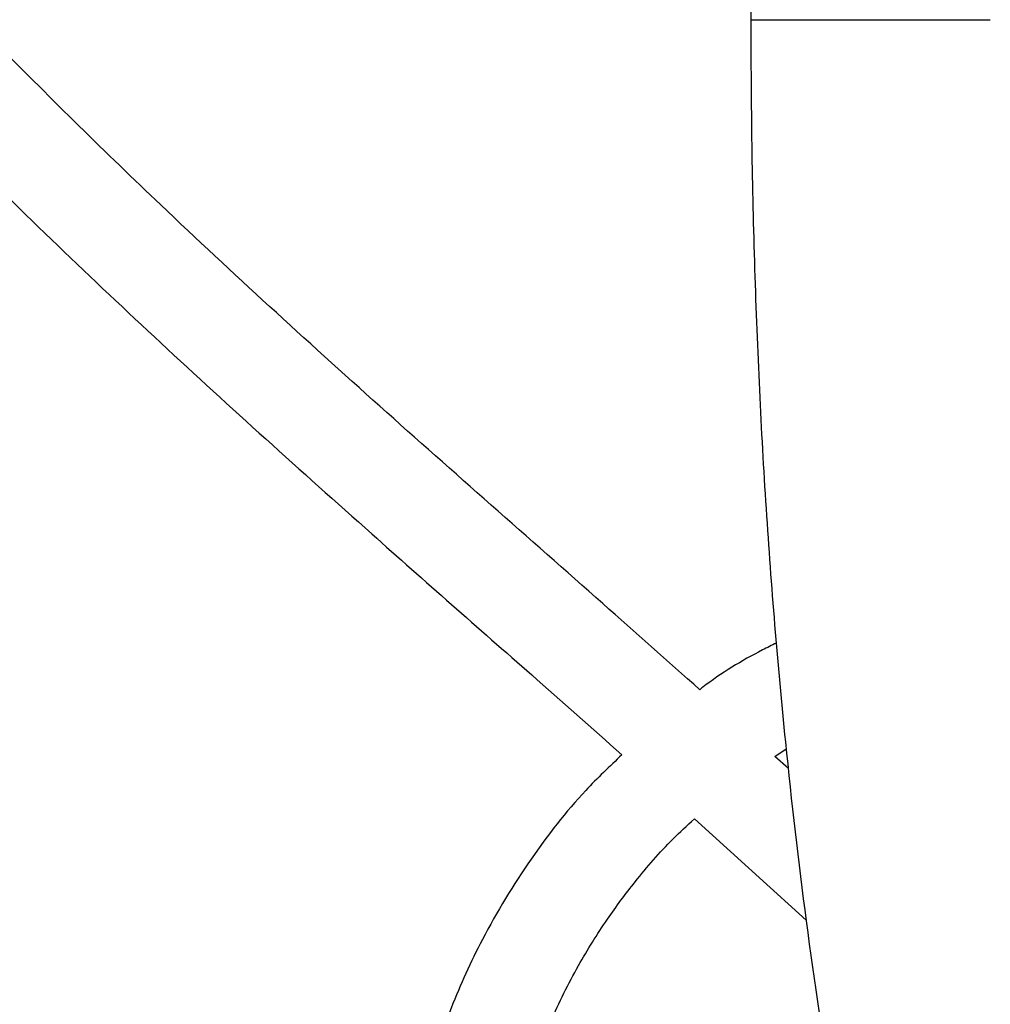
# Model space of a CAD drawing. Header units: inches. Extents: x 0.6 to 33.8, y 0 to 21.7.
# Tile 22 of 204: x 10.502 to 11.128, y 9.052 to 9.687. Entities that reach past the tile are written whole.
import ezdxf

# ---------------------------------------------------------------- set-up
doc = ezdxf.new("R2010")
doc.units = ezdxf.units.IN
doc.header["$MEASUREMENT"] = 0
doc.layers.add('FORMAT', color=7, linetype='Continuous')
doc.styles.add('SLDTEXTSTYLE3', font='TXT', dxfattribs={"width": 0.75})
doc.dimstyles.new('SLDDIMSTYLE0', dxfattribs={"dimtxt": 0.125, "dimasz": 0.13, "dimexe": 0, "dimexo": 0.0625, "dimgap": 0.03125, "dimtad": 0, "dimtih": 1, "dimtoh": 1, "dimdec": 1, "dimlfac": 4, "dimrnd": 1e-09, "dimzin": 12, "dimdsep": 46, "dimtxsty": 'SLDTEXTSTYLE3', "dimsah": 1, "dimcen": 0.09, "dimadec": 0, "dimazin": 3, "dimtfac": 1, "dimtdec": 1, "dimtofl": 0, "dimtmove": 0, "dimatfit": 3, "dimfxl": 0, "dimfrac": 2, "dimtolj": 1, "dimtzin": 12, "dimarcsym": 0})

# ---------------------------------------------------------------- blocks, each defined once
blk = doc.blocks.new('_D_1')
at = {"layer": 'FORMAT'}
for p, q in [((6.14175, 17.34011), (2.54818, 17.34011)), ((2.67318, 17.34011), (2.67318, 11.07473)), ((2.48846, 11.04934), (2.45037, 11.04934)), ((2.45037, 11.04934), (2.45037, 10.85091)), ((2.8579, 11.04934), (2.89599, 11.04934)), ((2.89599, 11.04934), (2.89599, 10.85091)), ((2.45037, 10.85091), (2.48846, 10.85091)), ((2.89599, 10.85091), (2.8579, 10.85091)), ((2.67318, 4.39851), (2.67318, 10.66388)), ((13.15451, 4.39851), (2.54818, 4.39851))]:
    blk.add_line(p, q, dxfattribs=at)
for points in [[(2.67318, 17.34011), (2.65318, 17.21011), (2.69318, 17.21011)], [(2.67318, 4.39851), (2.69318, 4.52851), (2.65318, 4.52851)]]:
    blk.add_solid(points, dxfattribs=at)
at = {"layer": 'FORMAT', "char_height": 0.125, "attachment_point": 1, "style": 'SLDTEXTSTYLE3'}
for s, insert in [('1315', (2.48846, 11.01204)), ('51.8', (2.51155, 10.82502))]:
    blk.add_mtext(s, dxfattribs=dict(at, insert=insert))

msp = doc.modelspace()

# ---------------------------------------------------------------- linework, layer by layer
at = {"color": 7, "linetype": 'Continuous'}
for p, q in [((10.97387, 10.49494), (10.97387, 9.68724)), ((10.97387, 9.68724), (11.05114, 9.68724)), ((11.05114, 9.68724), (11.1284, 9.68724)), ((10.98934, 9.21216), (10.99673, 9.21692)), ((10.9982, 9.2043), (10.98934, 9.21216)), ((10.93747, 9.17181), (11.00957, 9.10652))]:
    msp.add_line(p, q, dxfattribs=at)
for points, knots in [([(10.01582, 10.18341), (10.01934, 10.17772), (10.05404, 10.12175), (10.12086, 10.01688), (10.22239, 9.87289), (10.3364, 9.73578), (10.46046, 9.60467), (10.59279, 9.47799), (10.71771, 9.36557), (10.81761, 9.2779), (10.87135, 9.23033), (10.89075, 9.21316)], [0, 0, 0, 0, 0.015286, 0.150426, 0.285007, 0.418421, 0.557586, 0.696818, 0.836237, 0.940902, 1, 1, 1, 1]), ([(10.94094, 9.25515), (10.92013, 9.27366), (10.85148, 9.33474), (10.73416, 9.43739), (10.60355, 9.55672), (10.48804, 9.66975), (10.38795, 9.7764), (10.29356, 9.88812), (10.20692, 10.00638), (10.15173, 10.08906), (10.12476, 10.13211), (10.12394, 10.13341)], [0, 0, 0, 0, 0.0692652, 0.2285608, 0.3876808, 0.5091688, 0.6304746, 0.7516128, 0.8733052, 0.9961628, 1, 1, 1, 1]), ([(10.97387, 9.68724), (10.97399, 9.66014), (10.97422, 9.60649), (10.97614, 9.52684), (10.9792, 9.44879), (10.9835, 9.37226), (10.98907, 9.29659), (10.99722, 9.20768), (11.00923, 9.10426), (11.02672, 8.98628), (11.04842, 8.86797), (11.07695, 8.73893), (11.1133, 8.60237), (11.1587, 8.45989), (11.20936, 8.32311), (11.26487, 8.191), (11.32483, 8.06235), (11.38365, 7.9462), (11.43986, 7.84114), (11.4924, 7.74639), (11.54678, 7.65073), (11.6027, 7.55364), (11.65979, 7.45471), (11.71729, 7.35408), (11.77437, 7.25187), (11.82638, 7.15532), (11.87283, 7.06505), (11.91363, 6.98165), (11.95196, 6.89833), (11.98762, 6.8148), (12.01728, 6.73873), (12.04259, 6.66732), (12.06478, 6.59809), (12.08658, 6.52016), (12.10338, 6.44724), (12.11551, 6.38158), (12.12381, 6.32532), (12.13011, 6.26624), (12.13395, 6.20436), (12.1347, 6.13966), (12.13213, 6.07209), (12.12693, 6.02631), (12.12428, 6.00293)], [0, 0, 0, 0, 0.0199104, 0.039427, 0.0586047, 0.0774799, 0.09609, 0.1149223, 0.1440897, 0.1743431, 0.2056193, 0.236833, 0.2778082, 0.3181704, 0.3580006, 0.3973995, 0.4363335, 0.4747586, 0.5033346, 0.5317477, 0.56004, 0.5883044, 0.6166065, 0.6450531, 0.6737143, 0.7025959, 0.7256619, 0.748567, 0.7712698, 0.7937259, 0.8161878, 0.8322041, 0.8503492, 0.8705432, 0.8926938, 0.9061951, 0.9202917, 0.9349781, 0.950259, 0.9661542, 0.9827088, 1, 1, 1, 1]), ([(10.99034, 9.28522), (10.98738, 9.28375), (10.97084, 9.27554), (10.95417, 9.26552), (10.94159, 9.25566), (10.94094, 9.25515)], [0, 0, 0, 0, 0.171558, 0.9570597, 1, 1, 1, 1]), ([(10.89075, 9.21316), (10.88282, 9.20565), (10.8612, 9.18516), (10.83056, 9.14534), (10.80168, 9.09811), (10.77949, 9.0494), (10.76354, 9.00088), (10.75242, 8.94815), (10.75095, 8.91146), (10.7502, 8.89264)], [0, 0, 0, 0, 0.09109, 0.24831, 0.417389, 0.552234, 0.694029, 0.843032, 1, 1, 1, 1]), ([(10.8127, 8.89264), (10.81321, 8.90695), (10.8142, 8.9345), (10.82154, 8.97369), (10.83166, 9.00898), (10.84508, 9.0434), (10.86142, 9.076), (10.88005, 9.10596), (10.90039, 9.13321), (10.91908, 9.15499), (10.93279, 9.16752), (10.93747, 9.17181)], [0, 0, 0, 0, 0.136549, 0.262782, 0.379375, 0.486578, 0.614939, 0.726882, 0.822786, 0.939447, 1, 1, 1, 1])]:
    msp.add_open_spline(points, degree=3, knots=knots, dxfattribs=at)

# ---------------------------------------------------------------- dimensions: what is measured, and where the dimension line sits
at = {"layer": 'FORMAT'}
dim = msp.add_linear_dim(base=(2.67318, 17.34011), p1=(13.20451, 4.39851), p2=(6.19175, 17.34011), angle=90, dimstyle='SLDDIMSTYLE0', dxfattribs=at)
dim.commit()
dim.dimension.update_dxf_attribs({"geometry": '_D_1', "text_midpoint": (2.67318, 10.86931), "dimtype": 160})

doc.saveas('drawing.dxf')
